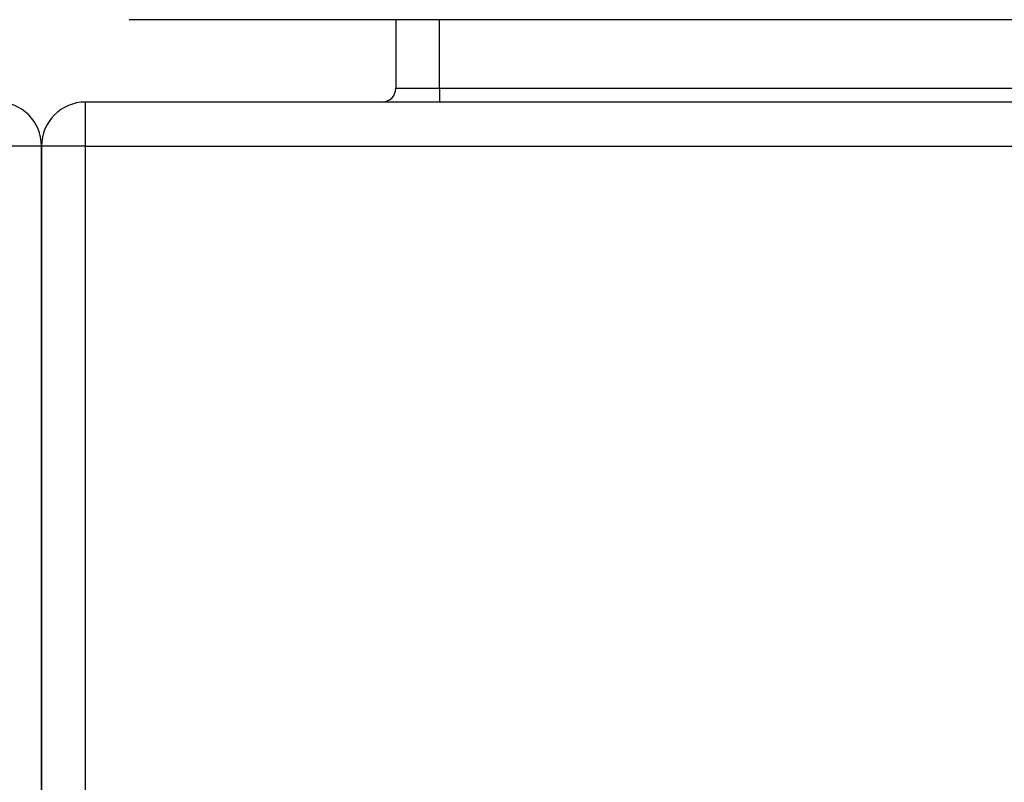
# Model space of a CAD drawing. Header units: inches. Extents: x 27 to 746, y 82 to 342.
# Tile 78 of 256: x 99.11 to 101.33, y 329.58 to 331.3. Entities that reach past the tile are written whole.
import ezdxf

# ---------------------------------------------------------------- set-up
doc = ezdxf.new("R2010")
doc.units = ezdxf.units.IN
doc.header["$MEASUREMENT"] = 0
doc.layers.add('Visible Edges(ANSI)', color=7, linetype='Continuous', lineweight=25)
doc.layers.add('Visible Tangent Edges(ANSI)', color=7, linetype='Continuous', lineweight=25)

msp = doc.modelspace()

# ---------------------------------------------------------------- linework, layer by layer
at = {"layer": 'Visible Edges(ANSI)'}
for p, q in [((170.9588, 331.2958), (99.3538, 331.2958)), ((99.9545, 331.2958), (99.9545, 331.1412)), ((171.0573, 331.1102), (99.2553, 331.1102)), ((99.1563, 331.0112), (99.1563, 321.2092)), ((99.1563, 321.2092), (99.1563, 331.0112))]:
    msp.add_line(p, q, dxfattribs=at)
for centre, radius, start, end in [((99.9235, 331.1412), 0.031, 270, 0), ((99.0573, 331.0112), 0.099, 0, 90), ((99.2553, 331.0112), 0.099, 90, 180)]:
    msp.add_arc(centre, radius, start, end, dxfattribs=at)
at = {"layer": 'Visible Tangent Edges(ANSI)'}
for p, q in [((100.0535, 331.1412), (100.0535, 331.2958)), ((99.9545, 331.1412), (100.0535, 331.1412)), ((100.0535, 331.1412), (100.0535, 331.1102)), ((100.0535, 331.1412), (170.1582, 331.1412)), ((99.2553, 331.0112), (99.2553, 331.1102)), ((99.1563, 331.0112), (99.0573, 331.0112)), ((99.2553, 331.0112), (99.1563, 331.0112)), ((99.2553, 321.2092), (99.2553, 331.0112)), ((99.2553, 331.0112), (171.0573, 331.0112))]:
    msp.add_line(p, q, dxfattribs=at)

doc.saveas('drawing.dxf')
